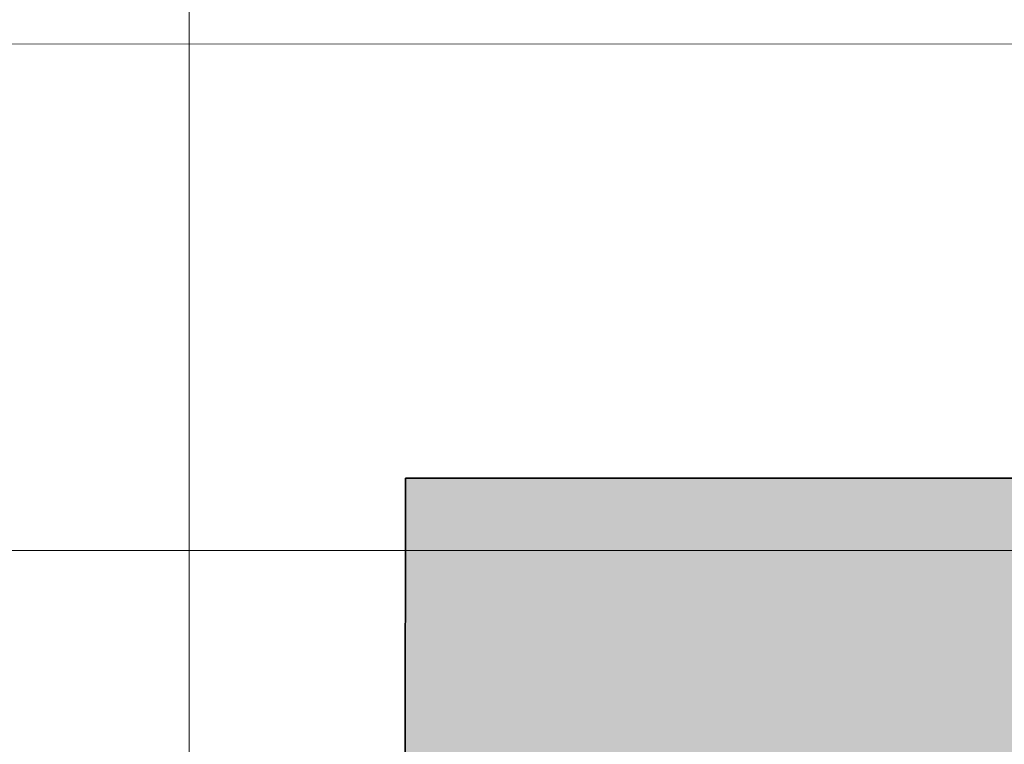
# Model space of a CAD drawing. Extents: x -297 to 573, y -46 to 548.
# Tile 138 of 256: x 49.58 to 53.68, y 455.3 to 458.31. Entities that reach past the tile are written whole.
import ezdxf
from ezdxf.lldxf.tags import DXFTag

# ---------------------------------------------------------------- set-up
doc = ezdxf.new("R2010")
doc.units = 0
doc.layers.get('0').update_dxf_attribs({"lineweight": 35})
doc.layers.add('5_EG-AUSBAU', color=7, linetype='Continuous', lineweight=25)
doc.layers.add('5_EG-HLSE', color=7, linetype='Continuous', lineweight=25)
for name, color, linetype, lineweight, true_color in [('H_Heizkoerper', 1, 'Continuous', 35, 0xff0000), ('H_Heizkoerperflaeche', 7, 'Continuous', 35, 0xc0c0c0), ('H_Ruecklauf_Beschriftung', 5, 'Continuous', 18, 0x0000ff)]:
    doc.layers.add(name, color=color, linetype=linetype, lineweight=lineweight, true_color=true_color)
tags = doc.linetypes.add('ALL_S14', pattern=[0.002, 0.001, -0.001]).pattern_tags.tags
tags[6:7] = [DXFTag(74, 4), DXFTag(75, 0), DXFTag(340, '0'), DXFTag(46, 1.0), DXFTag(50, 0.0), DXFTag(44, 0.0), DXFTag(45, 0.0)]
tags[4:5] = [DXFTag(74, 4), DXFTag(75, 0), DXFTag(340, '0'), DXFTag(46, 1.0), DXFTag(50, 0.0), DXFTag(44, 0.0), DXFTag(45, 0.0)]

# ---------------------------------------------------------------- blocks, each defined once
blk = doc.blocks.new('Referenz-A07ALD4Q1N', base_point=(-101.907, -12.8362))
at = {"layer": '5_EG-AUSBAU', "color": 0, "lineweight": 13}
blk.add_line((46.6555, 458.2118), (91.6544, 458.2267), dxfattribs=at)
at = {"layer": '5_EG-HLSE', "color": 0, "linetype": 'ALL_S14', "lineweight": 13, "ltscale": 0.13}
blk.add_line((49.1312, 456.1034), (89.1312, 456.1034), dxfattribs=at)
blk = doc.blocks.new('Heizkörper-A07ALD581N', base_point=(48.2606, 448.3535))
at = {"color": 0, "linetype": 'ByBlock', "lineweight": -2, "ltscale": 0.35}
for p, q in [((51.1846, 452.9448), (51.1847, 456.4048)), ((51.1847, 456.4048), (87.0647, 456.4042))]:
    blk.add_line(p, q, dxfattribs=at)
at = {"layer": 'H_Heizkoerperflaeche', "linetype": 'ByBlock', "lineweight": -2, "ltscale": 0.35}
for points in [[(87.0646, 452.9448), (51.1846, 452.9448), (87.0647, 456.4042)], [(51.1846, 452.9448), (87.0647, 456.4042), (51.1847, 456.4042)], [(87.0647, 456.4042), (51.1847, 456.4042), (51.1847, 456.4048)]]:
    blk.add_solid(points, dxfattribs=at)
blk = doc.blocks.new('Bauteilbeschriftung-A07ALD6M1N', base_point=(32.3579, 452.102))
at = {"color": 0, "linetype": 'ByBlock', "lineweight": -2, "ltscale": 0.18}
blk.add_line((50.2847, 471.993), (50.2847, 452.1019), dxfattribs=at)

msp = doc.modelspace()

# ---------------------------------------------------------------- block references
at = {"color": 251, "lineweight": 25, "ltscale": 0.25, "true_color": 0x585858}
msp.add_blockref('Referenz-A07ALD4Q1N', (-101.907, -12.8362), dxfattribs=at)
at = {"layer": 'H_Heizkoerper', "ltscale": 0.35}
msp.add_blockref('Heizkörper-A07ALD581N', (48.2606, 448.3535), dxfattribs=at)
at = {"layer": 'H_Ruecklauf_Beschriftung', "ltscale": 0.18}
msp.add_blockref('Bauteilbeschriftung-A07ALD6M1N', (32.3579, 452.102), dxfattribs=at)

doc.saveas('drawing.dxf')
